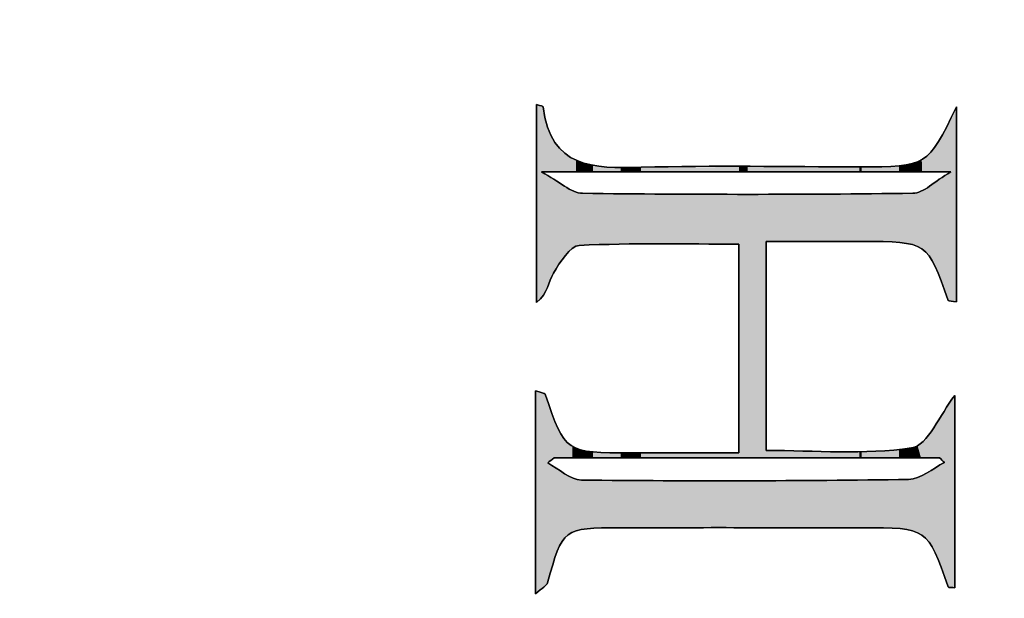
# Model space of a CAD drawing. Extents: x 113 to 1126, y 865 to 1100.
# Tile 15 of 256: x 853 to 878, y 970 to 985. Entities that reach past the tile are written whole.
import ezdxf

# ---------------------------------------------------------------- set-up
doc = ezdxf.new("R2010")
doc.units = 0
doc.layers.add('LAYER_1', color=7, linetype='CONTINUOUS')

# ---------------------------------------------------------------- blocks, each defined once
blk = doc.blocks.new('*U5')
at = {"layer": 'LAYER_1', "color": 7, "extrusion": (0, 0, -1)}
for points in [[(-865.955, 977.537), (-865.955, 982.439), (-866.077, 977.668)], [(-866.077, 977.668), (-865.955, 982.439), (-866.077, 982.395)], [(-866.077, 980.77), (-866.077, 982.395), (-866.116, 980.77)], [(-866.116, 980.77), (-866.077, 982.395), (-866.116, 982.381)], [(-866.116, 980.77), (-866.116, 982.381), (-866.122, 980.77)], [(-866.122, 980.77), (-866.116, 982.381), (-866.122, 982.354)], [(-866.122, 980.77), (-866.122, 982.354), (-866.166, 980.77)], [(-866.166, 980.77), (-866.122, 982.354), (-866.166, 982.147)], [(-866.166, 980.77), (-866.166, 982.147), (-866.222, 980.77)], [(-866.222, 980.77), (-866.166, 982.147), (-866.222, 981.887)], [(-866.222, 980.77), (-866.222, 981.887), (-866.224, 980.77)], [(-866.224, 980.77), (-866.222, 981.887), (-866.224, 981.879)], [(-866.224, 980.77), (-866.224, 981.879), (-866.225, 980.77)], [(-866.225, 980.77), (-866.224, 981.879), (-866.225, 981.876)], [(-866.225, 980.77), (-866.225, 981.876), (-866.229, 980.77)], [(-866.229, 980.77), (-866.225, 981.876), (-866.229, 981.868)], [(-866.229, 980.77), (-866.229, 981.868), (-866.372, 980.77)], [(-866.372, 980.77), (-866.229, 981.868), (-866.372, 981.571)], [(-876.056, 980.77), (-876.056, 981.804), (-876.147, 980.77)], [(-876.147, 980.77), (-876.147, 981.978), (-876.149, 980.77)], [(-876.149, 980.77), (-876.149, 981.983), (-876.213, 980.77)], [(-866.372, 980.77), (-866.372, 981.571), (-866.392, 980.77)], [(-866.392, 980.77), (-866.372, 981.571), (-866.392, 981.53)], [(-866.392, 980.77), (-866.392, 981.53), (-866.406, 980.77)], [(-866.406, 980.77), (-866.392, 981.53), (-866.406, 981.501)], [(-875.908, 980.77), (-875.908, 981.52), (-875.933, 980.77)], [(-875.933, 980.77), (-875.933, 981.568), (-876.056, 980.77)], [(-866.406, 980.77), (-866.406, 981.501), (-866.467, 980.77)], [(-866.467, 980.77), (-866.406, 981.501), (-866.467, 981.434)], [(-866.467, 980.77), (-866.467, 981.434), (-866.48, 980.77)], [(-866.48, 980.77), (-866.467, 981.434), (-866.48, 981.42)], [(-866.48, 980.77), (-866.48, 981.42), (-866.587, 980.77)], [(-866.587, 980.77), (-866.48, 981.42), (-866.587, 981.302)], [(-866.587, 980.77), (-866.587, 981.302), (-866.629, 980.77)], [(-866.629, 980.77), (-866.587, 981.302), (-866.629, 981.256)], [(-875.79, 980.77), (-875.79, 981.358), (-875.825, 980.77)], [(-875.825, 980.77), (-875.825, 981.406), (-875.829, 980.77)], [(-875.829, 980.77), (-875.829, 981.411), (-875.908, 980.77)], [(-866.629, 980.77), (-866.629, 981.256), (-866.644, 980.77)], [(-866.644, 980.77), (-866.629, 981.256), (-866.644, 981.24)], [(-866.644, 980.77), (-866.644, 981.24), (-866.647, 980.77)], [(-866.647, 980.77), (-866.644, 981.24), (-866.647, 981.236)], [(-866.647, 980.77), (-866.647, 981.236), (-866.653, 980.77)], [(-866.653, 980.77), (-866.647, 981.236), (-866.653, 981.23)], [(-866.653, 980.77), (-866.653, 981.23), (-866.666, 980.77)], [(-866.666, 980.77), (-866.653, 981.23), (-866.666, 981.222)], [(-866.666, 980.77), (-866.666, 981.222), (-866.736, 980.77)], [(-866.736, 980.77), (-866.666, 981.222), (-866.736, 981.18)], [(-866.736, 980.77), (-866.736, 981.18), (-866.808, 980.77)], [(-866.808, 980.77), (-866.736, 981.18), (-866.808, 981.137)], [(-866.808, 980.77), (-866.808, 981.137), (-866.837, 980.77)], [(-866.837, 980.77), (-866.808, 981.137), (-866.837, 981.119)], [(-866.837, 980.77), (-866.837, 981.119), (-866.857, 980.77)], [(-866.857, 980.77), (-866.837, 981.119), (-866.857, 981.108)], [(-866.857, 980.77), (-866.857, 981.108), (-866.876, 980.77)], [(-866.876, 980.77), (-866.857, 981.108), (-866.876, 981.096)], [(-866.876, 980.77), (-866.876, 981.096), (-866.934, 980.77)], [(-866.934, 980.77), (-866.876, 981.096), (-866.934, 981.062)], [(-866.934, 980.77), (-866.934, 981.062), (-866.955, 980.77)], [(-866.955, 980.77), (-866.934, 981.062), (-866.955, 981.049)], [(-866.955, 980.77), (-866.955, 981.049), (-867.011, 980.77)], [(-867.011, 980.77), (-866.955, 981.049), (-867.011, 981.032)], [(-867.011, 980.77), (-867.011, 981.032), (-867.041, 980.77)], [(-867.041, 980.77), (-867.011, 981.032), (-867.041, 981.022)], [(-867.041, 980.77), (-867.041, 981.022), (-867.067, 980.77)], [(-867.067, 980.77), (-867.041, 981.022), (-867.067, 981.014)], [(-875.388, 980.77), (-875.388, 981.029), (-875.391, 980.77)], [(-875.391, 980.77), (-875.391, 981.03), (-875.474, 980.77)], [(-875.474, 980.77), (-875.474, 981.065), (-875.495, 980.77)], [(-875.495, 980.77), (-875.495, 981.074), (-875.497, 980.77)], [(-875.497, 980.77), (-875.497, 981.075), (-875.509, 980.77)], [(-875.509, 980.77), (-875.509, 981.08), (-875.527, 980.77)], [(-875.527, 980.77), (-875.527, 981.096), (-875.613, 980.77)], [(-875.613, 980.77), (-875.613, 981.169), (-875.674, 980.77)], [(-875.674, 980.77), (-875.674, 981.22), (-875.677, 980.77)], [(-875.677, 980.77), (-875.677, 981.223), (-875.687, 980.77)], [(-875.687, 980.77), (-875.687, 981.232), (-875.717, 980.77)], [(-875.717, 980.77), (-875.717, 981.257), (-875.79, 980.77)], [(-867.067, 980.77), (-867.067, 981.014), (-867.094, 980.77)], [(-867.094, 980.77), (-867.067, 981.014), (-867.094, 981.006)], [(-867.094, 980.77), (-867.094, 981.006), (-867.204, 980.77)], [(-867.204, 980.77), (-867.094, 981.006), (-867.204, 980.972)], [(-867.204, 980.77), (-867.204, 980.972), (-867.305, 980.77)], [(-867.305, 980.77), (-867.204, 980.972), (-867.305, 980.941)], [(-867.305, 980.77), (-867.305, 980.941), (-867.353, 980.77)], [(-867.353, 980.77), (-867.305, 980.941), (-867.353, 980.934)], [(-871.118, 980.77), (-871.118, 980.888), (-871.184, 980.77)], [(-873.947, 980.77), (-873.947, 980.895), (-873.989, 980.77)], [(-873.989, 980.77), (-873.989, 980.896), (-874.006, 980.77)], [(-874.93, 980.77), (-874.93, 980.918), (-874.951, 980.77)], [(-874.951, 980.77), (-874.951, 980.921), (-874.955, 980.77)], [(-875.169, 980.77), (-875.169, 980.958), (-875.24, 980.77)], [(-875.24, 980.77), (-875.24, 980.97), (-875.256, 980.77)], [(-875.256, 980.77), (-875.256, 980.973), (-875.264, 980.77)], [(-875.264, 980.77), (-875.264, 980.976), (-875.264, 980.77)], [(-875.264, 980.77), (-875.264, 980.976), (-875.274, 980.77)], [(-875.274, 980.77), (-875.274, 980.98), (-875.388, 980.77)], [(-866.077, 977.668), (-866.077, 980.77), (-866.116, 977.71)], [(-866.116, 977.71), (-866.077, 980.77), (-866.116, 980.746)], [(-866.116, 977.71), (-866.116, 980.746), (-866.122, 977.717)], [(-866.122, 977.717), (-866.116, 980.746), (-866.122, 980.742)], [(-866.122, 977.717), (-866.122, 980.742), (-866.166, 977.8)], [(-866.166, 977.8), (-866.122, 980.742), (-866.166, 980.714)], [(-866.166, 977.8), (-866.166, 980.714), (-866.222, 977.905)], [(-866.222, 977.905), (-866.166, 980.714), (-866.222, 980.679)], [(-866.222, 977.905), (-866.222, 980.679), (-866.224, 977.91)], [(-866.224, 977.91), (-866.222, 980.679), (-866.224, 980.678)], [(-866.224, 977.91), (-866.224, 980.678), (-866.225, 977.913)], [(-866.225, 977.913), (-866.224, 980.678), (-866.225, 980.677)], [(-866.225, 977.913), (-866.225, 980.677), (-866.229, 977.922)], [(-866.229, 977.922), (-866.225, 980.677), (-866.229, 980.675)], [(-866.229, 977.922), (-866.229, 980.675), (-866.372, 978.261)], [(-866.372, 978.261), (-866.229, 980.675), (-866.372, 980.585)], [(-866.372, 978.261), (-866.372, 980.585), (-866.392, 978.291)], [(-866.392, 978.291), (-866.372, 980.585), (-866.392, 980.573)], [(-866.392, 978.291), (-866.392, 980.573), (-866.406, 978.312)], [(-866.406, 978.312), (-866.392, 980.573), (-866.406, 980.564)], [(-866.406, 978.312), (-866.406, 980.564), (-866.467, 978.403)], [(-866.467, 978.403), (-866.406, 980.564), (-866.467, 980.526)], [(-866.467, 978.403), (-866.467, 980.526), (-866.48, 978.422)], [(-866.48, 978.422), (-866.467, 980.526), (-866.48, 980.518)], [(-866.48, 978.422), (-866.48, 980.518), (-866.587, 978.583)], [(-866.587, 978.583), (-866.48, 980.518), (-866.587, 980.451)], [(-866.587, 978.583), (-866.587, 980.451), (-866.629, 978.646)], [(-866.629, 978.646), (-866.587, 980.451), (-866.629, 980.424)], [(-866.629, 978.646), (-866.629, 980.424), (-866.644, 978.668)], [(-866.644, 978.668), (-866.629, 980.424), (-866.644, 980.415)], [(-866.644, 978.668), (-866.644, 980.415), (-866.647, 978.673)], [(-866.647, 978.673), (-866.644, 980.415), (-866.647, 980.413)], [(-866.647, 978.673), (-866.647, 980.413), (-866.653, 978.681)], [(-866.653, 978.681), (-866.647, 980.413), (-866.653, 980.41)], [(-866.653, 978.681), (-866.653, 980.41), (-866.666, 978.701)], [(-866.666, 978.701), (-866.653, 980.41), (-866.666, 980.403)], [(-866.666, 978.701), (-866.666, 980.403), (-866.736, 978.771)], [(-866.736, 978.771), (-866.666, 980.403), (-866.736, 980.365)], [(-866.736, 978.771), (-866.736, 980.365), (-866.808, 978.844)], [(-866.808, 978.844), (-866.736, 980.365), (-866.808, 980.326)], [(-866.808, 978.844), (-866.808, 980.326), (-866.837, 978.873)], [(-866.837, 978.873), (-866.808, 980.326), (-866.837, 980.31)], [(-866.837, 978.873), (-866.837, 980.31), (-866.857, 978.882)], [(-866.857, 978.882), (-866.837, 980.31), (-866.857, 980.299)], [(-866.857, 978.882), (-866.857, 980.299), (-866.876, 978.89)], [(-866.876, 978.89), (-866.857, 980.299), (-866.876, 980.289)], [(-866.876, 978.89), (-866.876, 980.289), (-866.934, 978.915)], [(-866.934, 978.915), (-866.876, 980.289), (-866.934, 980.275)], [(-866.934, 978.915), (-866.934, 980.275), (-866.955, 978.924)], [(-866.955, 978.924), (-866.934, 980.275), (-866.955, 980.27)], [(-866.955, 978.924), (-866.955, 980.27), (-867.011, 978.947)], [(-867.011, 978.947), (-866.955, 980.27), (-867.011, 980.258)], [(-867.011, 978.947), (-867.011, 980.258), (-867.041, 978.948)], [(-867.041, 978.948), (-867.011, 980.258), (-867.041, 980.251)], [(-867.041, 978.948), (-867.041, 980.251), (-867.067, 978.949)], [(-867.067, 978.949), (-867.041, 980.251), (-867.067, 980.245)], [(-867.067, 978.949), (-867.067, 980.245), (-867.094, 978.949)], [(-867.094, 978.949), (-867.067, 980.245), (-867.094, 980.238)], [(-867.094, 978.949), (-867.094, 980.238), (-867.204, 978.951)], [(-867.204, 978.951), (-867.094, 980.238), (-867.204, 980.238)], [(-867.204, 978.951), (-867.204, 980.238), (-867.305, 978.954)], [(-867.305, 978.954), (-867.204, 980.238), (-867.305, 980.237)], [(-867.305, 978.954), (-867.305, 980.237), (-867.353, 978.955)], [(-867.353, 978.955), (-867.305, 980.237), (-867.353, 980.237)], [(-867.353, 978.955), (-867.353, 980.237), (-867.691, 978.961)], [(-867.691, 978.961), (-867.353, 980.237), (-867.691, 980.234)], [(-867.691, 978.961), (-867.691, 980.234), (-868.04, 978.969)], [(-868.04, 978.969), (-867.691, 980.234), (-868.04, 980.232)], [(-868.04, 978.969), (-868.04, 980.232), (-868.318, 978.974)], [(-868.318, 978.974), (-868.04, 980.232), (-868.318, 980.231)], [(-868.318, 978.974), (-868.318, 980.231), (-868.541, 978.979)], [(-868.541, 978.979), (-868.318, 980.231), (-868.541, 980.229)], [(-868.541, 978.979), (-868.541, 980.229), (-868.987, 978.988)], [(-868.987, 978.988), (-868.541, 980.229), (-868.987, 980.226)], [(-870.966, 973.688), (-870.966, 980.214), (-871.118, 973.688)], [(-871.118, 973.688), (-870.966, 980.214), (-871.118, 980.213)], [(-871.118, 973.688), (-871.118, 980.213), (-871.184, 973.688)], [(-871.184, 973.688), (-871.118, 980.213), (-871.184, 980.213)], [(-871.184, 973.688), (-871.184, 980.213), (-871.637, 973.688)], [(-865.925, 970.317), (-865.925, 975.343), (-865.955, 970.345)], [(-865.955, 970.345), (-865.925, 975.343), (-865.955, 975.333)], [(-865.955, 970.345), (-865.955, 975.333), (-866.077, 970.455)], [(-866.077, 970.455), (-865.955, 975.333), (-866.077, 975.293)], [(-866.077, 970.455), (-866.077, 975.293), (-866.116, 970.491)], [(-866.116, 970.491), (-866.077, 975.293), (-866.116, 975.281)], [(-866.116, 970.491), (-866.116, 975.281), (-866.122, 970.496)], [(-866.122, 970.496), (-866.116, 975.281), (-866.122, 975.279)], [(-866.122, 970.496), (-866.122, 975.279), (-866.166, 970.536)], [(-866.166, 970.536), (-866.122, 975.279), (-866.166, 975.264)], [(-866.166, 970.536), (-866.166, 975.264), (-866.222, 970.587)], [(-866.222, 970.587), (-866.166, 975.264), (-866.222, 975.114)], [(-866.222, 970.587), (-866.222, 975.114), (-866.224, 970.589)], [(-866.224, 970.589), (-866.222, 975.114), (-866.224, 975.109)], [(-866.224, 970.589), (-866.224, 975.109), (-866.225, 970.59)], [(-866.225, 970.59), (-866.224, 975.109), (-866.225, 975.106)], [(-866.225, 970.59), (-866.225, 975.106), (-866.229, 970.602)], [(-866.229, 970.602), (-866.225, 975.106), (-866.229, 975.096)], [(-866.229, 973.562), (-866.229, 975.096), (-866.372, 973.673)], [(-866.372, 973.673), (-866.229, 975.096), (-866.372, 974.712)], [(-866.372, 973.673), (-866.372, 974.712), (-866.392, 973.688)], [(-866.392, 973.688), (-866.372, 974.712), (-866.392, 974.659)], [(-866.392, 973.688), (-866.392, 974.659), (-866.406, 973.688)], [(-866.406, 973.688), (-866.392, 974.659), (-866.406, 974.622)], [(-866.406, 973.688), (-866.406, 974.622), (-866.467, 973.688)], [(-866.467, 973.688), (-866.406, 974.622), (-866.467, 974.459)], [(-866.467, 973.688), (-866.467, 974.459), (-866.48, 973.688)], [(-866.48, 973.688), (-866.467, 974.459), (-866.48, 974.424)], [(-875.825, 973.688), (-875.825, 974.481), (-875.829, 973.688)], [(-875.829, 973.688), (-875.829, 974.486), (-875.908, 973.688)], [(-875.908, 973.688), (-875.908, 974.609), (-875.933, 973.688)], [(-866.48, 973.688), (-866.48, 974.424), (-866.587, 973.688)], [(-866.587, 973.688), (-866.48, 974.424), (-866.587, 974.239)], [(-866.587, 973.688), (-866.587, 974.239), (-866.629, 973.688)], [(-866.629, 973.688), (-866.587, 974.239), (-866.629, 974.166)], [(-875.613, 973.688), (-875.613, 974.203), (-875.674, 973.688)], [(-875.674, 973.688), (-875.674, 974.279), (-875.677, 973.688)], [(-875.677, 973.688), (-875.677, 974.284), (-875.687, 973.688)], [(-875.687, 973.688), (-875.687, 974.297), (-875.717, 973.688)], [(-875.717, 973.688), (-875.717, 974.334), (-875.79, 973.688)], [(-875.79, 973.688), (-875.79, 974.427), (-875.825, 973.688)], [(-866.629, 973.688), (-866.629, 974.166), (-866.644, 973.688)], [(-866.644, 973.688), (-866.629, 974.166), (-866.644, 974.152)], [(-866.644, 973.688), (-866.644, 974.152), (-866.647, 973.688)], [(-866.647, 973.688), (-866.644, 974.152), (-866.647, 974.149)], [(-866.647, 973.688), (-866.647, 974.149), (-866.653, 973.688)], [(-866.653, 973.688), (-866.647, 974.149), (-866.653, 974.143)], [(-866.653, 973.688), (-866.653, 974.143), (-866.666, 973.688)], [(-866.666, 973.688), (-866.653, 974.143), (-866.666, 974.13)], [(-866.666, 973.688), (-866.666, 974.13), (-866.736, 973.688)], [(-866.736, 973.688), (-866.666, 974.13), (-866.736, 974.063)], [(-866.736, 973.688), (-866.736, 974.063), (-866.808, 973.688)], [(-866.808, 973.688), (-866.736, 974.063), (-866.808, 973.993)], [(-866.808, 973.688), (-866.808, 973.993), (-866.837, 973.688)], [(-866.837, 973.688), (-866.808, 973.993), (-866.837, 973.98)], [(-866.837, 973.688), (-866.837, 973.98), (-866.857, 973.688)], [(-866.857, 973.688), (-866.837, 973.98), (-866.857, 973.971)], [(-866.857, 973.688), (-866.857, 973.971), (-866.876, 973.688)], [(-866.876, 973.688), (-866.857, 973.971), (-866.876, 973.962)], [(-866.876, 973.688), (-866.876, 973.962), (-866.934, 973.688)], [(-866.934, 973.688), (-866.876, 973.962), (-866.934, 973.936)], [(-875.388, 973.688), (-875.388, 973.986), (-875.391, 973.688)], [(-875.391, 973.688), (-875.391, 973.988), (-875.474, 973.688)], [(-875.474, 973.688), (-875.474, 974.053), (-875.495, 973.688)], [(-875.495, 973.688), (-875.495, 974.069), (-875.497, 973.688)], [(-875.497, 973.688), (-875.497, 974.071), (-875.509, 973.688)], [(-875.509, 973.688), (-875.509, 974.08), (-875.527, 973.688)], [(-875.527, 973.688), (-875.527, 974.094), (-875.613, 973.688)], [(-866.934, 973.688), (-866.934, 973.936), (-866.955, 973.688)], [(-866.955, 973.688), (-866.934, 973.936), (-866.955, 973.926)], [(-866.955, 973.688), (-866.955, 973.926), (-867.011, 973.688)], [(-867.011, 973.688), (-866.955, 973.926), (-867.011, 973.901)], [(-867.011, 973.688), (-867.011, 973.901), (-867.041, 973.688)], [(-867.041, 973.688), (-867.011, 973.901), (-867.041, 973.888)], [(-867.041, 973.688), (-867.041, 973.888), (-867.067, 973.688)], [(-867.067, 973.688), (-867.041, 973.888), (-867.067, 973.883)], [(-867.067, 973.688), (-867.067, 973.883), (-867.094, 973.688)], [(-867.094, 973.688), (-867.067, 973.883), (-867.094, 973.879)], [(-867.094, 973.688), (-867.094, 973.879), (-867.204, 973.688)], [(-867.204, 973.688), (-867.094, 973.879), (-867.204, 973.86)], [(-867.204, 973.688), (-867.204, 973.86), (-867.305, 973.688)], [(-867.305, 973.688), (-867.204, 973.86), (-867.305, 973.842)], [(-867.305, 973.688), (-867.305, 973.842), (-867.353, 973.688)], [(-867.353, 973.688), (-867.305, 973.842), (-867.353, 973.834)], [(-873.947, 973.688), (-873.947, 973.843), (-873.989, 973.688)], [(-873.989, 973.688), (-873.989, 973.844), (-874.006, 973.688)], [(-874.93, 973.688), (-874.93, 973.903), (-874.951, 973.688)], [(-874.951, 973.688), (-874.951, 973.905), (-874.955, 973.688)], [(-874.955, 973.688), (-874.955, 973.905), (-875.169, 973.688)], [(-875.169, 973.688), (-875.169, 973.925), (-875.24, 973.688)], [(-875.24, 973.688), (-875.24, 973.932), (-875.256, 973.688)], [(-875.256, 973.688), (-875.256, 973.937), (-875.264, 973.688)], [(-875.264, 973.688), (-875.264, 973.94), (-875.264, 973.688)], [(-875.264, 973.688), (-875.264, 973.94), (-875.274, 973.688)], [(-875.274, 973.688), (-875.274, 973.944), (-875.388, 973.688)], [(-866.229, 970.602), (-866.229, 973.562), (-866.372, 971.069)], [(-866.372, 971.069), (-866.229, 973.562), (-866.372, 973.471)], [(-866.372, 971.069), (-866.372, 973.471), (-866.392, 971.133)], [(-866.392, 971.133), (-866.372, 973.471), (-866.392, 973.458)], [(-866.392, 971.133), (-866.392, 973.458), (-866.406, 971.179)], [(-866.406, 971.179), (-866.392, 973.458), (-866.406, 973.449)], [(-866.406, 971.179), (-866.406, 973.449), (-866.467, 971.377)], [(-866.467, 971.377), (-866.406, 973.449), (-866.467, 973.41)], [(-866.467, 971.377), (-866.467, 973.41), (-866.48, 971.403)], [(-866.48, 971.403), (-866.467, 973.41), (-866.48, 973.402)], [(-866.48, 971.403), (-866.48, 973.402), (-866.587, 971.619)], [(-866.587, 971.619), (-866.48, 973.402), (-866.587, 973.333)], [(-866.587, 971.619), (-866.587, 973.333), (-866.629, 971.665)], [(-866.629, 971.665), (-866.587, 973.333), (-866.629, 973.306)], [(-866.629, 971.665), (-866.629, 973.306), (-866.644, 971.681)], [(-866.644, 971.681), (-866.629, 973.306), (-866.644, 973.297)], [(-866.644, 971.681), (-866.644, 973.297), (-866.647, 971.685)], [(-866.647, 971.685), (-866.644, 973.297), (-866.647, 973.294)], [(-866.647, 971.685), (-866.647, 973.294), (-866.653, 971.691)], [(-866.653, 971.691), (-866.647, 973.294), (-866.653, 973.292)], [(-866.653, 971.691), (-866.653, 973.292), (-866.666, 971.706)], [(-866.666, 971.706), (-866.653, 973.292), (-866.666, 973.284)], [(-866.666, 971.706), (-866.666, 973.284), (-866.736, 971.782)], [(-866.736, 971.782), (-866.666, 973.284), (-866.736, 973.247)], [(-866.736, 971.782), (-866.736, 973.247), (-866.808, 971.818)], [(-866.808, 971.818), (-866.736, 973.247), (-866.808, 973.209)], [(-866.808, 971.818), (-866.808, 973.209), (-866.837, 971.833)], [(-866.837, 971.833), (-866.808, 973.209), (-866.837, 973.193)], [(-866.837, 971.833), (-866.837, 973.193), (-866.857, 971.842)], [(-866.857, 971.842), (-866.837, 973.193), (-866.857, 973.183)], [(-866.857, 971.842), (-866.857, 973.183), (-866.876, 971.852)], [(-866.876, 971.852), (-866.857, 973.183), (-866.876, 973.179)], [(-866.876, 971.852), (-866.876, 973.179), (-866.934, 971.881)], [(-866.934, 971.881), (-866.876, 973.179), (-866.934, 973.166)], [(-866.934, 971.881), (-866.934, 973.166), (-866.955, 971.885)], [(-866.955, 971.885), (-866.934, 973.166), (-866.955, 973.161)], [(-866.955, 971.885), (-866.955, 973.161), (-867.011, 971.896)], [(-867.011, 971.896), (-866.955, 973.161), (-867.011, 973.148)], [(-867.011, 971.896), (-867.011, 973.148), (-867.041, 971.901)], [(-867.041, 971.901), (-867.011, 973.148), (-867.041, 973.142)], [(-867.041, 971.901), (-867.041, 973.142), (-867.067, 971.906)], [(-867.067, 971.906), (-867.041, 973.142), (-867.067, 973.136)], [(-867.067, 971.906), (-867.067, 973.136), (-867.094, 971.912)], [(-867.094, 971.912), (-867.067, 973.136), (-867.094, 973.136)], [(-867.094, 971.912), (-867.094, 973.136), (-867.204, 971.933)], [(-867.204, 971.933), (-867.094, 973.136), (-867.204, 973.135)], [(-867.204, 971.933), (-867.204, 973.135), (-867.305, 971.935)], [(-867.305, 971.935), (-867.204, 973.135), (-867.305, 973.135)], [(-867.305, 971.935), (-867.305, 973.135), (-867.353, 971.937)], [(-867.353, 971.937), (-867.305, 973.135), (-867.353, 973.135)], [(-867.353, 971.937), (-867.353, 973.135), (-867.691, 971.946)], [(-867.691, 971.946), (-867.353, 973.135), (-867.691, 973.133)], [(-867.691, 971.946), (-867.691, 973.133), (-868.04, 971.956)], [(-868.04, 971.956), (-867.691, 973.133), (-868.04, 973.132)], [(-868.04, 971.956), (-868.04, 973.132), (-868.318, 971.956)], [(-868.318, 971.956), (-868.04, 973.132), (-868.318, 973.131)], [(-868.318, 971.956), (-868.318, 973.131), (-868.541, 971.956)], [(-868.541, 971.956), (-868.318, 973.131), (-868.541, 973.13)], [(-868.541, 971.956), (-868.541, 973.13), (-868.987, 971.956)], [(-868.987, 971.956), (-868.541, 973.13), (-868.987, 973.128)], [(-870.966, 971.956), (-870.966, 973.119), (-871.118, 971.956)], [(-871.118, 971.956), (-870.966, 973.119), (-871.118, 973.119)], [(-871.118, 971.956), (-871.118, 973.119), (-871.184, 971.956)], [(-871.184, 971.956), (-871.184, 973.119), (-871.637, 971.956)], [(-873.458, 971.956), (-873.458, 973.137), (-873.947, 971.956)], [(-873.947, 971.956), (-873.947, 973.141), (-873.989, 971.956)], [(-873.989, 971.956), (-873.989, 973.141), (-874.006, 971.956)]]:
    blk.add_solid(points, dxfattribs=at)
at = {"layer": 'LAYER_1', "color": 7}
for points in [[(876.31, 977.561), (876.213, 982.106), (876.31, 982.292)], [(876.354, 977.554), (876.31, 982.292), (876.354, 982.378)], [(876.31, 977.561), (876.31, 982.292), (876.354, 977.554)], [(876.213, 980.77), (876.149, 981.983), (876.213, 982.106)], [(876.213, 977.576), (876.213, 982.106), (876.31, 977.561)], [(876.056, 980.77), (875.933, 981.568), (876.056, 981.804)], [(876.147, 980.77), (876.056, 981.804), (876.147, 981.978)], [(876.149, 980.77), (876.147, 981.978), (876.149, 981.983)], [(875.908, 980.77), (875.829, 981.411), (875.908, 981.52)], [(875.933, 980.77), (875.908, 981.52), (875.933, 981.568)], [(875.79, 980.77), (875.717, 981.257), (875.79, 981.358)], [(875.825, 980.77), (875.79, 981.358), (875.825, 981.406)], [(875.829, 980.77), (875.825, 981.406), (875.829, 981.411)], [(875.388, 980.77), (875.274, 980.98), (875.388, 981.029)], [(875.391, 980.77), (875.388, 981.029), (875.391, 981.03)], [(875.474, 980.77), (875.391, 981.03), (875.474, 981.065)], [(875.495, 980.77), (875.474, 981.065), (875.495, 981.074)], [(875.497, 980.77), (875.495, 981.074), (875.497, 981.075)], [(875.509, 980.77), (875.497, 981.075), (875.509, 981.08)], [(875.527, 980.77), (875.509, 981.08), (875.527, 981.096)], [(875.613, 980.77), (875.527, 981.096), (875.613, 981.169)], [(875.674, 980.77), (875.613, 981.169), (875.674, 981.22)], [(875.677, 980.77), (875.674, 981.22), (875.677, 981.223)], [(875.687, 980.77), (875.677, 981.223), (875.687, 981.232)], [(875.717, 980.77), (875.687, 981.232), (875.717, 981.257)], [(867.353, 980.77), (867.353, 980.934), (867.691, 980.77)], [(867.691, 980.77), (867.353, 980.934), (867.691, 980.888)], [(867.691, 980.77), (867.691, 980.888), (868.04, 980.77)], [(868.04, 980.77), (867.691, 980.888), (868.04, 980.886)], [(868.04, 980.77), (868.04, 980.886), (868.318, 980.77)], [(868.318, 980.77), (868.04, 980.886), (868.318, 980.883)], [(868.318, 980.77), (868.318, 980.883), (868.541, 980.77)], [(868.541, 980.77), (868.318, 980.883), (868.541, 980.882)], [(868.987, 980.77), (868.541, 980.882), (868.987, 980.883)], [(868.541, 980.77), (868.541, 980.882), (868.987, 980.77)], [(870.966, 980.77), (868.987, 980.883), (870.966, 980.887)], [(868.987, 980.77), (868.987, 980.883), (870.966, 980.77)], [(871.118, 980.77), (870.966, 980.887), (871.118, 980.888)], [(870.966, 980.77), (870.966, 980.887), (871.118, 980.77)], [(871.184, 980.77), (871.118, 980.888), (871.184, 980.888)], [(871.637, 980.77), (871.184, 980.888), (871.637, 980.889)], [(871.184, 980.77), (871.184, 980.888), (871.637, 980.77)], [(873.458, 980.77), (871.637, 980.889), (873.458, 980.893)], [(871.637, 980.77), (871.637, 980.889), (873.458, 980.77)], [(873.947, 980.77), (873.458, 980.893), (873.947, 980.895)], [(873.458, 980.77), (873.458, 980.893), (873.947, 980.77)], [(873.989, 980.77), (873.947, 980.895), (873.989, 980.896)], [(874.006, 980.77), (873.989, 980.896), (874.006, 980.896)], [(874.355, 980.77), (874.006, 980.896), (874.355, 980.904)], [(874.006, 980.77), (874.006, 980.896), (874.355, 980.77)], [(874.93, 980.77), (874.355, 980.904), (874.93, 980.918)], [(874.355, 980.77), (874.355, 980.904), (874.93, 980.77)], [(874.951, 980.77), (874.93, 980.918), (874.951, 980.921)], [(874.955, 980.77), (874.951, 980.921), (874.955, 980.922)], [(875.169, 980.77), (874.955, 980.922), (875.169, 980.958)], [(874.955, 980.77), (874.955, 980.922), (875.169, 980.77)], [(875.24, 980.77), (875.169, 980.958), (875.24, 980.97)], [(875.256, 980.77), (875.24, 980.97), (875.256, 980.973)], [(875.264, 980.77), (875.256, 980.973), (875.264, 980.976)], [(875.274, 980.77), (875.264, 980.976), (875.274, 980.98)], [(875.264, 980.77), (875.264, 980.976), (875.264, 980.976)], [(875.908, 978.219), (875.829, 980.51), (875.908, 980.564)], [(875.933, 978.154), (875.908, 980.564), (875.933, 980.58)], [(875.908, 978.219), (875.908, 980.564), (875.933, 978.154)], [(876.056, 977.832), (875.933, 980.58), (876.056, 980.663)], [(875.933, 978.154), (875.933, 980.58), (876.056, 977.832)], [(876.147, 977.593), (876.056, 980.663), (876.147, 980.725)], [(876.056, 977.832), (876.056, 980.663), (876.147, 977.593)], [(876.149, 977.586), (876.147, 980.725), (876.149, 980.727)], [(876.147, 977.593), (876.147, 980.725), (876.149, 977.586)], [(876.213, 977.576), (876.149, 980.727), (876.213, 980.77)], [(876.149, 977.586), (876.149, 980.727), (876.213, 977.576)], [(875.495, 978.862), (875.474, 980.288), (875.495, 980.3)], [(875.497, 978.861), (875.495, 980.3), (875.497, 980.302)], [(875.495, 978.862), (875.495, 980.3), (875.497, 978.861)], [(875.509, 978.849), (875.497, 980.302), (875.509, 980.309)], [(875.497, 978.861), (875.497, 980.302), (875.509, 978.849)], [(875.527, 978.832), (875.509, 980.309), (875.527, 980.319)], [(875.509, 978.849), (875.509, 980.309), (875.527, 978.832)], [(875.613, 978.749), (875.527, 980.319), (875.613, 980.37)], [(875.527, 978.832), (875.527, 980.319), (875.613, 978.749)], [(875.674, 978.69), (875.613, 980.37), (875.674, 980.406)], [(875.613, 978.749), (875.613, 980.37), (875.674, 978.69)], [(875.677, 978.687), (875.674, 980.406), (875.677, 980.408)], [(875.674, 978.69), (875.674, 980.406), (875.677, 978.687)], [(875.687, 978.669), (875.677, 980.408), (875.687, 980.414)], [(875.677, 978.687), (875.677, 980.408), (875.687, 978.669)], [(875.717, 978.619), (875.687, 980.414), (875.717, 980.434)], [(875.687, 978.669), (875.687, 980.414), (875.717, 978.619)], [(875.79, 978.494), (875.717, 980.434), (875.79, 980.483)], [(875.717, 978.619), (875.717, 980.434), (875.79, 978.494)], [(875.825, 978.434), (875.79, 980.483), (875.825, 980.507)], [(875.79, 978.494), (875.79, 980.483), (875.825, 978.434)], [(875.829, 978.428), (875.825, 980.507), (875.829, 980.51)], [(875.825, 978.434), (875.825, 980.507), (875.829, 978.428)], [(875.829, 978.428), (875.829, 980.51), (875.908, 978.219)], [(868.987, 978.988), (868.987, 980.226), (870.966, 978.98)], [(870.966, 978.98), (868.987, 980.226), (870.966, 980.214)], [(871.637, 973.688), (871.184, 980.213), (871.637, 980.216)], [(873.458, 979.046), (871.637, 980.216), (873.458, 980.227)], [(871.637, 979.046), (871.637, 980.216), (873.458, 979.046)], [(873.947, 979.046), (873.458, 980.227), (873.947, 980.23)], [(873.458, 979.046), (873.458, 980.227), (873.947, 979.046)], [(873.947, 979.046), (873.947, 980.23), (873.989, 979.046)], [(873.989, 979.046), (873.947, 980.23), (873.989, 980.23)], [(873.989, 979.046), (873.989, 980.23), (874.006, 979.046)], [(874.006, 979.046), (873.989, 980.23), (874.006, 980.23)], [(874.355, 979.037), (874.006, 980.23), (874.355, 980.232)], [(874.006, 979.046), (874.006, 980.23), (874.355, 979.037)], [(874.93, 979.022), (874.355, 980.232), (874.93, 980.236)], [(874.355, 979.037), (874.355, 980.232), (874.93, 979.022)], [(874.93, 979.022), (874.93, 980.236), (874.951, 979.021)], [(874.951, 979.021), (874.93, 980.236), (874.951, 980.236)], [(874.951, 979.021), (874.951, 980.236), (874.955, 979.02)], [(874.955, 979.02), (874.951, 980.236), (874.955, 980.236)], [(875.169, 978.983), (874.955, 980.236), (875.169, 980.237)], [(874.955, 979.02), (874.955, 980.236), (875.169, 978.983)], [(875.169, 978.983), (875.169, 980.237), (875.24, 978.97)], [(875.24, 978.97), (875.169, 980.237), (875.24, 980.237)], [(875.256, 978.968), (875.24, 980.237), (875.256, 980.238)], [(875.24, 978.97), (875.24, 980.237), (875.256, 978.968)], [(875.256, 978.968), (875.256, 980.238), (875.264, 978.966)], [(875.264, 978.966), (875.256, 980.238), (875.264, 980.238)], [(875.264, 978.966), (875.264, 980.238), (875.264, 978.966)], [(875.264, 978.966), (875.264, 980.238), (875.264, 980.238)], [(875.264, 978.966), (875.264, 980.238), (875.274, 978.962)], [(875.274, 978.962), (875.264, 980.238), (875.274, 980.238)], [(875.388, 978.91), (875.274, 980.238), (875.388, 980.266)], [(875.274, 978.962), (875.274, 980.238), (875.388, 978.91)], [(875.391, 978.909), (875.388, 980.266), (875.391, 980.267)], [(875.388, 978.91), (875.388, 980.266), (875.391, 978.909)], [(875.474, 978.871), (875.391, 980.267), (875.474, 980.288)], [(875.391, 978.909), (875.391, 980.267), (875.474, 978.871)], [(875.474, 978.871), (875.474, 980.288), (875.495, 978.862)], [(876.31, 970.468), (876.213, 975.079), (876.31, 975.227)], [(876.147, 970.493), (876.056, 974.836), (876.147, 974.976)], [(876.149, 970.493), (876.147, 974.976), (876.149, 974.98)], [(876.147, 970.493), (876.147, 974.976), (876.149, 970.493)], [(876.213, 970.483), (876.149, 974.98), (876.213, 975.079)], [(876.149, 970.493), (876.149, 974.98), (876.213, 970.483)], [(876.213, 970.483), (876.213, 975.079), (876.31, 970.468)], [(876.056, 973.57), (875.933, 974.647), (876.056, 974.836)], [(876.056, 970.732), (876.056, 974.836), (876.147, 970.493)], [(875.825, 973.688), (875.79, 974.427), (875.825, 974.481)], [(875.829, 973.688), (875.825, 974.481), (875.829, 974.486)], [(875.908, 973.688), (875.829, 974.486), (875.908, 974.609)], [(875.933, 973.688), (875.908, 974.609), (875.933, 974.647)], [(875.933, 973.688), (875.933, 974.647), (876.056, 973.57)], [(875.613, 973.688), (875.527, 974.094), (875.613, 974.203)], [(875.674, 973.688), (875.613, 974.203), (875.674, 974.279)], [(875.677, 973.688), (875.674, 974.279), (875.677, 974.284)], [(875.687, 973.688), (875.677, 974.284), (875.687, 974.297)], [(875.717, 973.688), (875.687, 974.297), (875.717, 974.334)], [(875.79, 973.688), (875.717, 974.334), (875.79, 974.427)], [(875.388, 973.688), (875.274, 973.944), (875.388, 973.986)], [(875.391, 973.688), (875.388, 973.986), (875.391, 973.988)], [(875.474, 973.688), (875.391, 973.988), (875.474, 974.053)], [(875.495, 973.688), (875.474, 974.053), (875.495, 974.069)], [(875.497, 973.688), (875.495, 974.069), (875.497, 974.071)], [(875.509, 973.688), (875.497, 974.071), (875.509, 974.08)], [(875.527, 973.688), (875.509, 974.08), (875.527, 974.094)], [(867.353, 973.688), (867.353, 973.834), (867.691, 973.688)], [(867.691, 973.688), (867.353, 973.834), (867.691, 973.825)], [(867.691, 973.688), (867.691, 973.825), (868.04, 973.688)], [(868.04, 973.688), (867.691, 973.825), (868.04, 973.817)], [(868.04, 973.688), (868.04, 973.817), (868.318, 973.688)], [(868.318, 973.688), (868.04, 973.817), (868.318, 973.81)], [(868.318, 973.688), (868.318, 973.81), (868.541, 973.688)], [(868.541, 973.688), (868.318, 973.81), (868.541, 973.81)], [(868.541, 973.688), (868.541, 973.81), (868.987, 973.688)], [(868.987, 973.688), (868.541, 973.81), (868.987, 973.81)], [(868.987, 973.688), (868.987, 973.81), (870.966, 973.688)], [(870.966, 973.688), (868.987, 973.81), (870.966, 973.81)], [(871.637, 973.688), (871.637, 973.87), (873.458, 973.688)], [(873.458, 973.688), (871.637, 973.87), (873.458, 973.836)], [(873.947, 973.688), (873.458, 973.836), (873.947, 973.843)], [(873.458, 973.688), (873.458, 973.836), (873.947, 973.688)], [(873.989, 973.688), (873.947, 973.843), (873.989, 973.844)], [(874.006, 973.688), (873.989, 973.844), (874.006, 973.844)], [(874.355, 973.688), (874.006, 973.844), (874.355, 973.849)], [(874.006, 973.688), (874.006, 973.844), (874.355, 973.688)], [(874.93, 973.688), (874.355, 973.849), (874.93, 973.903)], [(874.355, 973.688), (874.355, 973.849), (874.93, 973.688)], [(874.951, 973.688), (874.93, 973.903), (874.951, 973.905)], [(874.955, 973.688), (874.951, 973.905), (874.955, 973.905)], [(875.169, 973.688), (874.955, 973.905), (875.169, 973.925)], [(875.24, 973.688), (875.169, 973.925), (875.24, 973.932)], [(875.256, 973.688), (875.24, 973.932), (875.256, 973.937)], [(875.264, 973.688), (875.256, 973.937), (875.264, 973.94)], [(875.274, 973.688), (875.264, 973.94), (875.274, 973.944)], [(875.264, 973.688), (875.264, 973.94), (875.264, 973.94)], [(875.908, 971.119), (875.829, 973.435), (875.908, 973.482)], [(875.933, 971.054), (875.908, 973.482), (875.933, 973.497)], [(875.908, 971.119), (875.908, 973.482), (875.933, 971.054)], [(876.056, 970.732), (875.933, 973.497), (876.056, 973.57)], [(875.933, 971.054), (875.933, 973.497), (876.056, 970.732)], [(875.474, 971.782), (875.391, 973.197), (875.474, 973.238)], [(875.495, 971.773), (875.474, 973.238), (875.495, 973.248)], [(875.474, 971.782), (875.474, 973.238), (875.495, 971.773)], [(875.497, 971.771), (875.495, 973.248), (875.497, 973.249)], [(875.495, 971.773), (875.495, 973.248), (875.497, 971.771)], [(875.509, 971.759), (875.497, 973.249), (875.509, 973.255)], [(875.497, 971.771), (875.497, 973.249), (875.509, 971.759)], [(875.527, 971.741), (875.509, 973.255), (875.527, 973.264)], [(875.509, 971.759), (875.509, 973.255), (875.527, 971.741)], [(875.613, 971.657), (875.527, 973.264), (875.613, 973.307)], [(875.527, 971.741), (875.527, 973.264), (875.613, 971.657)], [(875.674, 971.598), (875.613, 973.307), (875.674, 973.343)], [(875.613, 971.657), (875.613, 973.307), (875.674, 971.598)], [(875.677, 971.592), (875.674, 973.343), (875.677, 973.345)], [(875.674, 971.598), (875.674, 973.343), (875.677, 971.592)], [(875.687, 971.574), (875.677, 973.345), (875.687, 973.351)], [(875.677, 971.592), (875.677, 973.345), (875.687, 971.574)], [(875.717, 971.524), (875.687, 973.351), (875.717, 973.368)], [(875.687, 971.574), (875.687, 973.351), (875.717, 971.524)], [(875.79, 971.398), (875.717, 973.368), (875.79, 973.412)], [(875.717, 971.524), (875.717, 973.368), (875.79, 971.398)], [(875.825, 971.338), (875.79, 973.412), (875.825, 973.433)], [(875.79, 971.398), (875.79, 973.412), (875.825, 971.338)], [(875.829, 971.328), (875.825, 973.433), (875.829, 973.435)], [(875.825, 971.338), (875.825, 973.433), (875.829, 971.328)], [(875.829, 971.328), (875.829, 973.435), (875.908, 971.119)], [(868.987, 971.956), (868.987, 973.128), (870.966, 971.956)], [(870.966, 971.956), (868.987, 973.128), (870.966, 973.119)], [(871.184, 971.956), (871.118, 973.119), (871.184, 973.119)], [(871.637, 971.956), (871.184, 973.119), (871.637, 973.123)], [(873.458, 971.956), (871.637, 973.123), (873.458, 973.137)], [(871.637, 971.956), (871.637, 973.123), (873.458, 971.956)], [(873.947, 971.956), (873.458, 973.137), (873.947, 973.141)], [(873.989, 971.956), (873.947, 973.141), (873.989, 973.141)], [(874.006, 971.956), (873.989, 973.141), (874.006, 973.141)], [(874.355, 971.948), (874.006, 973.141), (874.355, 973.144)], [(874.006, 971.956), (874.006, 973.141), (874.355, 971.948)], [(874.93, 971.934), (874.355, 973.144), (874.93, 973.149)], [(874.355, 971.948), (874.355, 973.144), (874.93, 971.934)], [(874.93, 971.934), (874.93, 973.149), (874.951, 971.933)], [(874.951, 971.933), (874.93, 973.149), (874.951, 973.149)], [(874.951, 971.933), (874.951, 973.149), (874.955, 971.933)], [(874.955, 971.933), (874.951, 973.149), (874.955, 973.149)], [(875.169, 971.895), (874.955, 973.149), (875.169, 973.151)], [(874.955, 971.933), (874.955, 973.149), (875.169, 971.895)], [(875.24, 971.883), (875.169, 973.151), (875.24, 973.166)], [(875.169, 971.895), (875.169, 973.151), (875.24, 971.883)], [(875.256, 971.88), (875.24, 973.166), (875.256, 973.169)], [(875.24, 971.883), (875.24, 973.166), (875.256, 971.88)], [(875.264, 971.878), (875.256, 973.169), (875.264, 973.17)], [(875.256, 971.88), (875.256, 973.169), (875.264, 971.878)], [(875.274, 971.874), (875.264, 973.171), (875.274, 973.173)], [(875.264, 971.878), (875.264, 973.17), (875.264, 973.171)], [(875.264, 971.878), (875.264, 973.171), (875.274, 971.874)], [(875.264, 971.878), (875.264, 973.17), (875.264, 971.878)], [(875.388, 971.822), (875.274, 973.173), (875.388, 973.196)], [(875.274, 971.874), (875.274, 973.173), (875.388, 971.822)], [(875.391, 971.82), (875.388, 973.196), (875.391, 973.197)], [(875.388, 971.822), (875.388, 973.196), (875.391, 971.82)], [(875.391, 971.82), (875.391, 973.197), (875.474, 971.782)]]:
    blk.add_solid(points, dxfattribs=at)

msp = doc.modelspace()

# ---------------------------------------------------------------- linework, layer by layer
at = {"layer": 'LAYER_1', "color": 7}
msp.add_open_spline([(722.513, 865.618), (719.355, 865.701), (716.197, 865.778), (713.04, 865.869), (708.53, 866), (704.021, 866.143), (699.512, 866.277), (696.75, 866.358), (693.987, 866.425), (691.225, 866.512), (686.095, 866.671), (680.966, 866.851), (675.836, 867.002), (672.173, 867.108), (668.506, 867.11), (664.846, 867.282), (657.693, 867.62), (650.542, 868.001), (643.395, 868.442), (634.335, 869.001), (625.279, 869.626), (616.223, 870.245), (605.31, 870.991), (594.392, 871.688), (583.487, 872.542), (573.651, 873.312), (563.829, 874.258), (554.003, 875.143), (547.151, 875.761), (540.3, 876.39), (533.45, 877.042), (526.996, 877.657), (520.545, 878.314), (514.092, 878.939), (509.265, 879.408), (504.426, 879.77), (499.611, 880.333), (492.947, 881.114), (486.299, 882.037), (479.645, 882.902), (472.208, 883.87), (464.766, 884.799), (457.336, 885.822), (446.501, 887.314), (435.668, 888.824), (424.849, 890.425), (416.034, 891.729), (407.24, 893.172), (398.438, 894.567), (388.023, 896.218), (377.626, 897.988), (367.193, 899.517), (353.348, 901.546), (339.638, 904.314), (325.884, 906.843), (314.128, 909.005), (302.343, 911.048), (290.659, 913.55), (274.232, 917.067), (257.856, 920.84), (241.513, 924.727), (226.429, 928.315), (211.391, 932.102), (196.383, 935.996), (189.893, 937.679), (183.529, 939.843), (177.112, 941.803), (169.993, 943.977), (162.846, 946.061), (155.777, 948.385), (150.316, 950.181), (144.999, 952.416), (139.54, 954.216), (134.38, 955.916), (129.799, 958.529), (125.472, 961.767), (122.551, 963.953), (120.16, 966.646), (117.571, 969.152), (117.26, 969.452), (117.072, 969.899), (116.885, 970.304), (116.293, 971.583), (115.656, 972.848), (115.174, 974.169), (114.715, 975.427), (114.425, 976.747), (114.068, 978.042), (113.802, 979.011), (113.529, 979.979), (113.298, 980.956), (113.197, 981.385), (113.13, 981.841), (113.158, 982.278), (113.381, 985.718), (113.881, 989.116), (114.832, 992.437), (114.925, 992.761), (115.008, 993.109), (115.191, 993.382), (116.481, 995.299), (117.559, 997.431), (119.153, 999.055), (122.55, 1002.516), (126.24, 1005.679), (130.624, 1007.907), (132.031, 1008.622), (133.409, 1009.399), (134.768, 1010.201), (136.925, 1011.474), (139.295, 1012.201), (141.633, 1013.028), (156.529, 1018.293), (171.777, 1022.405), (186.905, 1026.91), (195.71, 1029.531), (204.494, 1032.249), (213.381, 1034.57), (228.055, 1038.402), (242.783, 1042.038), (257.532, 1045.575), (264.49, 1047.245), (271.545, 1048.522), (278.565, 1049.93), (290.175, 1052.26), (301.792, 1054.552), (313.405, 1056.863), (322.695, 1058.712), (331.97, 1060.644), (341.279, 1062.389), (347.596, 1063.573), (353.962, 1064.496), (360.305, 1065.538), (369.763, 1067.093), (379.22, 1068.656), (388.679, 1070.206), (397.192, 1071.601), (405.717, 1072.924), (414.219, 1074.382), (427.454, 1076.653), (440.8, 1078.089), (454.106, 1079.822), (463.276, 1081.016), (472.442, 1082.24), (481.62, 1083.376), (488.839, 1084.269), (496.072, 1085.04), (503.298, 1085.876), (509.572, 1086.602), (515.838, 1087.396), (522.119, 1088.056), (526.548, 1088.522), (530.993, 1088.833), (535.434, 1089.179), (543.641, 1089.821), (551.851, 1090.439), (560.059, 1091.064), (568.605, 1091.716), (577.152, 1092.356), (585.697, 1093.017), (596.659, 1093.866), (607.618, 1094.752), (618.582, 1095.576), (621.786, 1095.816), (625.001, 1095.906), (628.212, 1096.055), (635.365, 1096.387), (642.519, 1096.722), (649.673, 1097.039), (658.293, 1097.422), (666.914, 1097.771), (675.534, 1098.164), (684.039, 1098.553), (692.54, 1099.014), (701.047, 1099.37), (704.484, 1099.514), (707.929, 1099.462), (711.371, 1099.503), (719.605, 1099.601), (727.841, 1099.727), (736.076, 1099.79), (740.475, 1099.824), (744.876, 1099.789), (749.276, 1099.712), (755.084, 1099.61), (760.892, 1099.447), (766.699, 1099.293), (774.197, 1099.093), (781.697, 1098.922), (789.193, 1098.651), (796.462, 1098.388), (803.728, 1098.023), (810.994, 1097.686), (818.654, 1097.332), (826.32, 1097.044), (833.973, 1096.561), (838.583, 1096.27), (843.175, 1095.664), (847.775, 1095.196), (854.001, 1094.564), (860.226, 1093.913), (866.454, 1093.297), (876.107, 1092.341), (885.725, 1091.161), (895.284, 1089.459), (905.775, 1087.592), (916.314, 1085.994), (926.807, 1084.136), (931.467, 1083.311), (936.068, 1082.155), (940.689, 1081.117), (949.05, 1079.239), (957.433, 1077.452), (965.757, 1075.418), (982.407, 1071.35), (998.978, 1066.992), (1015.266, 1061.61), (1030.041, 1056.728), (1044.847, 1051.938), (1059.635, 1047.091), (1061.991, 1046.319), (1064.376, 1045.592), (1066.651, 1044.619), (1069.446, 1043.423), (1072.172, 1042.052), (1074.869, 1040.645), (1078.168, 1038.925), (1081.395, 1037.069), (1084.674, 1035.309), (1087.524, 1033.78), (1090.101, 1031.89), (1092.506, 1029.733), (1094.984, 1027.511), (1097.656, 1025.493), (1100.017, 1023.158), (1102.656, 1020.548), (1105.05, 1017.689), (1107.532, 1014.921), (1108.51, 1013.829), (1109.524, 1012.752), (1110.367, 1011.559), (1111.561, 1009.867), (1112.555, 1008.033), (1113.736, 1006.329), (1118.517, 999.433), (1121.984, 991.835), (1125.608, 984.317), (1126.061, 983.376), (1126.085, 982.581), (1125.569, 981.624), (1122.062, 975.121), (1118.737, 968.518), (1115.087, 962.098), (1113.397, 959.126), (1111.146, 956.467), (1109.088, 953.711), (1103.649, 946.431), (1097.29, 940.116), (1089.784, 934.925), (1085.553, 931.999), (1081.2, 929.371), (1076.604, 927.042), (1069.171, 923.276), (1061.357, 920.565), (1053.503, 917.925), (1041.584, 913.918), (1029.687, 909.839), (1017.707, 906.02), (1010.083, 903.589), (1002.331, 901.559), (994.628, 899.377), (988.552, 897.657), (982.494, 895.866), (976.376, 894.309), (967.525, 892.057), (958.633, 889.966), (949.749, 887.848), (945.033, 886.724), (940.328, 885.516), (935.563, 884.644), (922.31, 882.216), (909.029, 879.942), (895.758, 877.61), (889.15, 876.45), (882.551, 875.234), (875.928, 874.167), (872.535, 873.619), (869.102, 873.318), (865.683, 872.945), (858.676, 872.182), (851.668, 871.426), (844.656, 870.702), (839.441, 870.165), (834.221, 869.658), (828.999, 869.182), (823.16, 868.651), (817.319, 868.136), (811.473, 867.683), (808.27, 867.434), (805.057, 867.312), (801.847, 867.156), (794.806, 866.812), (787.761, 866.551), (780.724, 866.135), (761.835, 865.023), (742.929, 865.681), (724.032, 865.498), (723.525, 865.493), (723.018, 865.497), (722.512, 865.497), (722.512, 865.537), (722.512, 865.577), (722.513, 865.618)], degree=3, knots=[0, 0, 0, 0, 1, 1, 1, 2, 2, 2, 3, 3, 3, 4, 4, 4, 5, 5, 5, 6, 6, 6, 7, 7, 7, 8, 8, 8, 9, 9, 9, 10, 10, 10, 11, 11, 11, 12, 12, 12, 13, 13, 13, 14, 14, 14, 15, 15, 15, 16, 16, 16, 17, 17, 17, 18, 18, 18, 19, 19, 19, 20, 20, 20, 21, 21, 21, 22, 22, 22, 23, 23, 23, 24, 24, 24, 25, 25, 25, 26, 26, 26, 27, 27, 27, 28, 28, 28, 29, 29, 29, 30, 30, 30, 31, 31, 31, 32, 32, 32, 33, 33, 33, 34, 34, 34, 35, 35, 35, 36, 36, 36, 37, 37, 37, 38, 38, 38, 39, 39, 39, 40, 40, 40, 41, 41, 41, 42, 42, 42, 43, 43, 43, 44, 44, 44, 45, 45, 45, 46, 46, 46, 47, 47, 47, 48, 48, 48, 49, 49, 49, 50, 50, 50, 51, 51, 51, 52, 52, 52, 53, 53, 53, 54, 54, 54, 55, 55, 55, 56, 56, 56, 57, 57, 57, 58, 58, 58, 59, 59, 59, 60, 60, 60, 61, 61, 61, 62, 62, 62, 63, 63, 63, 64, 64, 64, 65, 65, 65, 66, 66, 66, 67, 67, 67, 68, 68, 68, 69, 69, 69, 70, 70, 70, 71, 71, 71, 72, 72, 72, 73, 73, 73, 74, 74, 74, 75, 75, 75, 76, 76, 76, 77, 77, 77, 78, 78, 78, 79, 79, 79, 80, 80, 80, 81, 81, 81, 82, 82, 82, 83, 83, 83, 84, 84, 84, 85, 85, 85, 86, 86, 86, 87, 87, 87, 88, 88, 88, 89, 89, 89, 90, 90, 90, 91, 91, 91, 92, 92, 92, 93, 93, 93, 94, 94, 94, 95, 95, 95, 96, 96, 96, 97, 97, 97, 98, 98, 98, 99, 99, 99, 100, 100, 100, 101, 101, 101, 102, 102, 102, 103, 103, 103, 104, 104, 104, 104], dxfattribs=at)
at = {"layer": 'LAYER_1'}
for points, knots in [([(876.354, 982.378), (875.628, 980.895), (875.628, 980.895), (873.947, 980.895), (872.145, 980.895), (870.342, 980.931), (868.541, 980.882), (867.365, 980.849), (866.297, 980.86), (866.116, 982.381), (866.115, 982.395), (866.061, 982.402), (865.955, 982.439), (865.955, 980.788), (865.955, 979.162), (865.955, 977.537), (866.238, 977.765), (866.245, 978.049), (866.372, 978.261), (866.534, 978.531), (866.783, 978.936), (867.011, 978.947), (868.326, 979.013), (869.647, 978.98), (870.966, 978.98), (870.966, 977.23), (870.966, 975.567), (870.966, 973.81), (870.044, 973.81), (869.181, 973.809), (868.318, 973.81), (866.663, 973.811), (866.664, 973.812), (866.166, 975.264), (866.155, 975.297), (866.06, 975.301), (865.925, 975.343), (865.925, 973.689), (865.925, 972.061), (865.925, 970.317), (866.102, 970.474), (866.206, 970.52), (866.225, 970.59), (866.604, 971.95), (866.603, 971.953), (868.04, 971.956), (870.029, 971.959), (872.017, 971.957), (874.006, 971.956), (875.635, 971.956), (875.634, 971.955), (876.147, 970.493), (876.155, 970.468), (876.255, 970.476), (876.31, 970.468), (876.31, 972.085), (876.31, 973.695), (876.31, 975.227), (875.945, 974.761), (875.645, 973.992), (875.24, 973.932), (874.07, 973.758), (872.857, 973.87), (871.637, 973.87), (871.637, 975.617), (871.637, 977.28), (871.637, 979.046), (872.454, 979.046), (873.221, 979.048), (873.989, 979.046), (875.64, 979.043), (875.639, 979.042), (876.149, 977.586), (876.158, 977.561), (876.258, 977.567), (876.354, 977.554), (876.354, 979.168), (876.354, 980.773), (876.354, 982.378)], [0, 0, 0, 0, 1, 1, 1, 2, 2, 2, 3, 3, 3, 4, 4, 4, 5, 5, 5, 6, 6, 6, 7, 7, 7, 8, 8, 8, 9, 9, 9, 10, 10, 10, 11, 11, 11, 12, 12, 12, 13, 13, 13, 14, 14, 14, 15, 15, 15, 16, 16, 16, 17, 17, 17, 18, 18, 18, 19, 19, 19, 20, 20, 20, 21, 21, 21, 22, 22, 22, 23, 23, 23, 24, 24, 24, 25, 25, 25, 26, 26, 26, 26]), ([(876.354, 982.378), (876.354, 980.773), (876.354, 979.168), (876.354, 977.554), (876.258, 977.567), (876.158, 977.561), (876.149, 977.586), (875.639, 979.042), (875.64, 979.043), (873.989, 979.046), (873.221, 979.048), (872.454, 979.046), (871.637, 979.046), (871.637, 977.28), (871.637, 975.617), (871.637, 973.87), (872.857, 973.87), (874.07, 973.758), (875.24, 973.932), (875.645, 973.992), (875.945, 974.761), (876.31, 975.227), (876.31, 973.695), (876.31, 972.085), (876.31, 970.468), (876.255, 970.476), (876.155, 970.468), (876.147, 970.493), (875.634, 971.955), (875.635, 971.956), (874.006, 971.956), (872.017, 971.957), (870.029, 971.959), (868.04, 971.956), (866.603, 971.953), (866.604, 971.95), (866.225, 970.59), (866.206, 970.52), (866.102, 970.474), (865.925, 970.317), (865.925, 972.061), (865.925, 973.689), (865.925, 975.343), (866.06, 975.301), (866.155, 975.297), (866.166, 975.264), (866.664, 973.812), (866.663, 973.811), (868.318, 973.81), (869.181, 973.809), (870.044, 973.81), (870.966, 973.81), (870.966, 975.567), (870.966, 977.23), (870.966, 978.98), (869.647, 978.98), (868.326, 979.013), (867.011, 978.947), (866.783, 978.936), (866.534, 978.531), (866.372, 978.261), (866.245, 978.049), (866.238, 977.765), (865.955, 977.537), (865.955, 979.162), (865.955, 980.788), (865.955, 982.439), (866.061, 982.402), (866.115, 982.395), (866.116, 982.381), (866.297, 980.86), (867.365, 980.849), (868.541, 980.882), (870.342, 980.931), (872.145, 980.895), (873.947, 980.895), (875.628, 980.895), (875.628, 980.895), (876.354, 982.378)], [0, 0, 0, 0, 1, 1, 1, 2, 2, 2, 3, 3, 3, 4, 4, 4, 5, 5, 5, 6, 6, 6, 7, 7, 7, 8, 8, 8, 9, 9, 9, 10, 10, 10, 11, 11, 11, 12, 12, 12, 13, 13, 13, 14, 14, 14, 15, 15, 15, 16, 16, 16, 17, 17, 17, 18, 18, 18, 19, 19, 19, 20, 20, 20, 21, 21, 21, 22, 22, 22, 23, 23, 23, 24, 24, 24, 25, 25, 25, 26, 26, 26, 26]), ([(866.077, 980.77), (866.521, 980.529), (866.806, 980.242), (867.094, 980.238), (869.82, 980.204), (872.547, 980.205), (875.274, 980.238), (875.538, 980.241), (875.799, 980.527), (876.213, 980.77), (872.733, 980.77), (869.531, 980.77), (866.077, 980.77)], [0, 0, 0, 0, 1, 1, 1, 2, 2, 2, 3, 3, 3, 4, 4, 4, 4]), ([(866.077, 980.77), (869.531, 980.77), (872.733, 980.77), (876.213, 980.77), (875.799, 980.527), (875.538, 980.241), (875.274, 980.238), (872.547, 980.205), (869.82, 980.204), (867.094, 980.238), (866.806, 980.242), (866.521, 980.529), (866.077, 980.77)], [0, 0, 0, 0, 1, 1, 1, 2, 2, 2, 3, 3, 3, 4, 4, 4, 4]), ([(866.392, 973.688), (866.337, 973.646), (866.283, 973.604), (866.229, 973.562), (866.508, 973.414), (866.786, 973.139), (867.067, 973.136), (869.767, 973.108), (872.468, 973.113), (875.169, 973.151), (875.466, 973.155), (875.76, 973.423), (876.056, 973.57), (876.015, 973.609), (875.974, 973.649), (875.933, 973.688), (872.753, 973.688), (869.572, 973.688), (866.392, 973.688)], [0, 0, 0, 0, 1, 1, 1, 2, 2, 2, 3, 3, 3, 4, 4, 4, 5, 5, 5, 6, 6, 6, 6]), ([(866.392, 973.688), (869.572, 973.688), (872.753, 973.688), (875.933, 973.688), (875.974, 973.649), (876.015, 973.609), (876.056, 973.57), (875.76, 973.423), (875.466, 973.155), (875.169, 973.151), (872.468, 973.113), (869.767, 973.108), (867.067, 973.136), (866.786, 973.139), (866.508, 973.414), (866.229, 973.562), (866.283, 973.604), (866.337, 973.646), (866.392, 973.688)], [0, 0, 0, 0, 1, 1, 1, 2, 2, 2, 3, 3, 3, 4, 4, 4, 5, 5, 5, 6, 6, 6, 6])]:
    msp.add_open_spline(points, degree=3, knots=knots, dxfattribs=at)

# ---------------------------------------------------------------- block references
at = {"layer": 'LAYER_1', "color": 7}
msp.add_blockref('*U5', (0, 0), dxfattribs=at)

doc.saveas('drawing.dxf')
